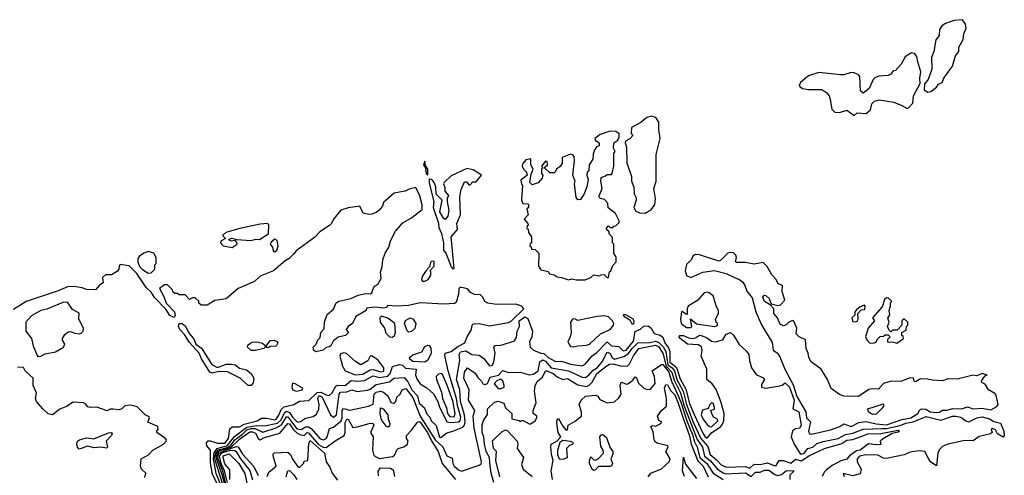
# Model space of a CAD drawing. Extents: x 2293830 to 2387798, y 66850 to 233222.
# Tile 191 of 192: x 2348951 to 2355646, y 230124 to 233222. Entities that reach past the tile are written whole.
import ezdxf

# ---------------------------------------------------------------- set-up
doc = ezdxf.new("R2010")
doc.units = 0

msp = doc.modelspace()

# ---------------------------------------------------------------- linework, layer by layer
at = {"layer": '0CON05XD'}
for points in [[(2355125, 232730), (2355145, 232733.3), (2355185, 232763.8), (2355197.5, 232782.5), (2355222.5, 232795), (2355233.8, 232825), (2355293.9, 232906.1), (2355313.2, 232976.8), (2355336.2, 233005), (2355336.7, 233035), (2355365, 233087.5), (2355371.1, 233125), (2355386.9, 233165), (2355381.4, 233191.4), (2355362, 233222), (2355305, 233215.8), (2355245, 233196), (2355220.5, 233179.5), (2355204.1, 233155.9), (2355203.8, 233115), (2355180, 233085), (2355166, 233005), (2355151.2, 232965), (2355153.3, 232885), (2355128.8, 232815), (2355102.5, 232785), (2355100, 232745), (2355125, 232730)], [(2354625, 232570), (2354645, 232587.5), (2354707, 232583), (2354735, 232610), (2354745, 232650), (2354763, 232667), (2354793.9, 232676.1), (2354895, 232661.2), (2354949.5, 232639.5), (2354985, 232617.5), (2354995, 232623.3), (2355023.3, 232655), (2355027.5, 232705), (2355073, 232787), (2355071.2, 232825), (2355078.3, 232868.3), (2355056.7, 232935), (2355051.7, 232971.7), (2355035, 232992.5), (2355015, 232997.5), (2354970.7, 232969.3), (2354945, 232920), (2354905, 232877.5), (2354890, 232875), (2354875, 232852.5), (2354856.4, 232843.6), (2354791.7, 232838.3), (2354765, 232827.5), (2354753.8, 232816.2), (2354726.4, 232753.6), (2354685, 232722.5), (2354668.3, 232738.3), (2354662.5, 232835), (2354655, 232847.5), (2354625, 232860), (2354605, 232863.3), (2354555, 232846.7), (2354535, 232846.7), (2354385, 232862), (2354315, 232839.2), (2354260, 232795), (2354250, 232775), (2354255, 232767.5), (2354274.2, 232754.2), (2354313.6, 232746.4), (2354405, 232746.2), (2354438.8, 232725), (2354454, 232705), (2354461.2, 232678.8), (2354474.1, 232614.1), (2354493.9, 232593.9), (2354525, 232591.2), (2354575, 232606.2), (2354625, 232570)], [(2353203, 231907), (2353215, 231912.5), (2353245, 231930), (2353268.8, 231965), (2353273.3, 232005), (2353263.6, 232073.6), (2353278.8, 232125), (2353278.8, 232305), (2353306.7, 232415), (2353296.7, 232475), (2353296.2, 232526.2), (2353276.1, 232556.1), (2353245, 232566.2), (2353215, 232556), (2353175, 232523.8), (2353110.7, 232489.3), (2353108.3, 232448.3), (2353120, 232435), (2353099.3, 232410.7), (2353070, 232395), (2353067.5, 232385), (2353077.5, 232355), (2353078.3, 232248.3), (2353110, 232155), (2353111.2, 232125), (2353127, 232083), (2353128.3, 232038.3), (2353141.7, 232011.7), (2353142.5, 231995), (2353127.5, 231945), (2353140.7, 231920.7), (2353165, 231907.5), (2353203, 231907)], [(2352735, 231452.5), (2352795, 231453.8), (2352835, 231470), (2352855, 231486.7), (2352895, 231480), (2352903, 231487), (2352925, 231490), (2352945, 231470), (2352955, 231470), (2352961.7, 231508.3), (2352970, 231515), (2352985, 231550), (2353007.5, 231575), (2353007, 231607), (2352990, 231635), (2352990, 231695), (2352982.5, 231705), (2352981.7, 231741.7), (2352960, 231765), (2352958.3, 231778.3), (2352940, 231795), (2352940, 231805), (2352955, 231820), (2352965, 231810), (2352985, 231810), (2352991.7, 231818.3), (2353005, 231820), (2353027, 231843), (2353027.5, 231855), (2353003, 231903), (2352951.7, 231941.7), (2352950, 231975), (2352928.3, 231998.3), (2352900, 232005), (2352890, 232015), (2352890, 232025), (2352912.5, 232075), (2352902.5, 232125), (2352905, 232150), (2352935, 232160), (2352945, 232170), (2352975, 232170), (2352980, 232175), (2352990, 232225), (2352990, 232315), (2353000, 232325), (2352988.3, 232348.3), (2352990, 232385), (2353017, 232403), (2353027.5, 232425), (2353027.5, 232445), (2353005, 232462.5), (2352965, 232463.3), (2352898.3, 232441.7), (2352862.5, 232415), (2352865, 232400), (2352890, 232385), (2352890, 232365), (2352873.6, 232356.4), (2352861.7, 232338.3), (2352850.7, 232309.3), (2352847, 232273), (2352822.5, 232235), (2352820, 232195), (2352810, 232185), (2352807.5, 232165), (2352816.7, 232135), (2352806.7, 232085), (2352787, 232033), (2352765, 232000), (2352745, 231997.5), (2352733.6, 232013.6), (2352723.3, 232105), (2352727.5, 232125), (2352711.2, 232165), (2352722.5, 232265), (2352721.7, 232291.7), (2352713, 232303), (2352695, 232307.5), (2352640, 232285), (2352640, 232245), (2352626.4, 232223.6), (2352600, 232205), (2352595, 232190), (2352585, 232180), (2352555, 232180), (2352521.7, 232211.7), (2352521.7, 232218.3), (2352540, 232235), (2352538.3, 232258.3), (2352525, 232260), (2352500, 232225), (2352510, 232215), (2352500, 232205), (2352500, 232175), (2352507.5, 232165), (2352502.5, 232145), (2352477, 232113), (2352435, 232100), (2352420, 232115), (2352428.3, 232171.7), (2352442.5, 232205), (2352427.5, 232235), (2352427.5, 232275), (2352391.7, 232268.3), (2352372.5, 232245), (2352367.5, 232225), (2352377.5, 232205), (2352397.5, 232185), (2352402.5, 232165), (2352358.3, 232131.7), (2352363, 232103), (2352370, 232095), (2352363, 231997), (2352371.7, 231971.7), (2352405, 231970), (2352410, 231965), (2352410, 231945), (2352400, 231935), (2352407.5, 231895), (2352380, 231865), (2352407, 231837), (2352410, 231825), (2352401.7, 231818.3), (2352400, 231805), (2352408.3, 231798.3), (2352410, 231775), (2352430, 231745), (2352430, 231705), (2352421.7, 231698.3), (2352420, 231685), (2352428.3, 231678.3), (2352431.7, 231661.7), (2352455, 231660), (2352480, 231635), (2352477.5, 231545), (2352495, 231520), (2352545, 231510), (2352553, 231493), (2352585, 231487.5), (2352605, 231473.3), (2352635, 231470), (2352683.6, 231453.6), (2352705, 231460), (2352735, 231452.5)], [(2351725, 232167.5), (2351725.7, 232205), (2351710.7, 232230.7), (2351705, 232260), (2351697.5, 232235), (2351710, 232215), (2351713.8, 232175), (2351725, 232167.5)], [(2351895, 231527.5), (2351905, 231530), (2351883.8, 231745), (2351928.8, 231795), (2351923.6, 231836.4), (2351948, 231895), (2351943.8, 232015), (2351953.6, 232066.4), (2351975, 232120), (2351988.3, 232118.3), (2352005, 232100), (2352015, 232100), (2352031.7, 232118.3), (2352055, 232120), (2352090, 232165), (2352035, 232200), (2351990.7, 232209.3), (2351885, 232161.2), (2351837.5, 232115), (2351832.5, 232105), (2351841.7, 232081.7), (2351842.5, 232055), (2351866.2, 232026.2), (2351857.5, 232005), (2351857.5, 231985), (2351868.8, 231925), (2351862.5, 231885), (2351845, 231863.3), (2351831.7, 231871.7), (2351807.5, 231915), (2351822.5, 231995), (2351782.5, 232035), (2351780, 232085), (2351770, 232115), (2351755, 232133.3), (2351735, 232140), (2351735, 232110), (2351765.8, 231985), (2351763.3, 231945), (2351799.1, 231839.1), (2351800.3, 231809.7), (2351819.2, 231769.2), (2351832.8, 231705), (2351831.5, 231655), (2351849.6, 231629.6), (2351885, 231541.2), (2351895, 231527.5)], [(2350305, 230043.1), (2350262.3, 230132.3), (2350247.8, 230207.8), (2350249.2, 230295), (2350224.1, 230324.1), (2350221.6, 230345), (2350232.3, 230357.7), (2350245, 230359.2), (2350295, 230341.4), (2350345, 230343), (2350370.7, 230375), (2350379.7, 230440.3), (2350395, 230454.2), (2350445, 230452.6), (2350477.5, 230472.5), (2350565, 230494.4), (2350595, 230511.4), (2350631.5, 230511.5), (2350685, 230500.4), (2350695, 230505.4), (2350712.7, 230532.7), (2350729.8, 230570.2), (2350750.1, 230589.9), (2350815, 230604.4), (2350853, 230627), (2350917.6, 230632.4), (2350974, 230686), (2350998.7, 230688.7), (2351035, 230670), (2351055, 230667.5), (2351075, 230685.5), (2351100.2, 230729.8), (2351115, 230737.8), (2351165, 230733.7), (2351205, 230767.9), (2351245, 230764.1), (2351295, 230768.5), (2351355, 230801.1), (2351395, 230787.9), (2351455, 230798.5), (2351469.3, 230815), (2351485, 230864), (2351535, 230877.1), (2351552.8, 230872.8), (2351575, 230852.9), (2351646.2, 230846.2), (2351641.4, 230805), (2351652.9, 230775), (2351675, 230745.8), (2351718.7, 230718.7), (2351765, 230678), (2351795, 230625.6), (2351802.9, 230595), (2351855, 230488.1), (2351881.9, 230481.9), (2351935, 230488.4), (2351945.7, 230495), (2351950.4, 230519.6), (2351928, 230598), (2351921.6, 230645), (2351864.5, 230835), (2351841.7, 230938.3), (2351845, 230953.8), (2351885, 230965.5), (2351930.5, 230999.5), (2351977.5, 231025), (2351992.5, 231065), (2352023.3, 231115), (2352027.5, 231145), (2352036.4, 231153.6), (2352075.7, 231155.7), (2352145, 231140), (2352275, 231163.1), (2352295, 231175.2), (2352378.1, 231255), (2352365.8, 231275), (2352325, 231288.5), (2352195.5, 231285.5), (2352133.3, 231293.3), (2352113.6, 231305), (2352101.1, 231335), (2352085, 231351.5), (2352042.9, 231352.9), (2352016.1, 231366.1), (2351995, 231392.5), (2351945, 231403.3), (2351936.2, 231393.8), (2351934.5, 231355), (2351918.3, 231298.3), (2351907.7, 231292.3), (2351835, 231287.1), (2351675, 231297.2), (2351595, 231278), (2351515, 231273.3), (2351455, 231277.5), (2351442.5, 231265), (2351425, 231260.8), (2351365, 231267.5), (2351310, 231260), (2351306.2, 231245), (2351236.4, 231203.6), (2351213.3, 231155), (2351183.6, 231136.4), (2351170, 231115), (2351186.7, 231095), (2351166.7, 231075), (2351116.4, 231063.6), (2351082.5, 231035), (2351066.2, 231005), (2351055, 230996.7), (2351035, 230993.3), (2351015, 230974), (2350965, 230962.5), (2350951.7, 230971.7), (2350947.5, 230995), (2350967.5, 231015), (2350977.5, 231045), (2350995, 231060), (2350998.8, 231095), (2351020.3, 231119.7), (2351023.8, 231165), (2351041.9, 231218.1), (2351085, 231253.3), (2351103, 231297), (2351121.5, 231308.5), (2351202.5, 231325), (2351252, 231348), (2351305, 231360), (2351335, 231358), (2351345.5, 231364.5), (2351351.1, 231385), (2351361.9, 231408.1), (2351387.5, 231425), (2351407.7, 231462.3), (2351403.3, 231505), (2351416.4, 231543.6), (2351420.7, 231589.3), (2351436.7, 231635), (2351461.2, 231675), (2351472, 231718), (2351506.2, 231785), (2351555, 231841.2), (2351615, 231873.8), (2351688.6, 231931.4), (2351688.1, 231961.9), (2351671.4, 232025), (2351645, 232080), (2351605, 232071.2), (2351570, 232055), (2351497.3, 232042.7), (2351425, 231980), (2351416.7, 231955), (2351392.5, 231925), (2351375, 231911.2), (2351345, 231900), (2351325, 231898), (2351286.4, 231906.4), (2351263, 231953), (2351185, 231942), (2351135, 231927.5), (2351084.2, 231865.8), (2351070, 231835), (2351057.5, 231822.5), (2350991.7, 231778.3), (2350955, 231740), (2350830.7, 231649.3), (2350810, 231625), (2350783, 231597), (2350755, 231583.3), (2350676.1, 231513.9), (2350585, 231477.5), (2350548.3, 231441.7), (2350436.4, 231393.6), (2350355, 231323.3), (2350278.3, 231311.7), (2350225, 231280), (2350185, 231280), (2350170, 231295), (2350168.3, 231308.3), (2350145, 231330), (2350125, 231330), (2350105, 231320), (2350075, 231350), (2350035, 231350), (2350025, 231360), (2350005, 231360), (2349991.7, 231371.7), (2349990, 231385), (2349955, 231420), (2349935, 231420), (2349902.5, 231395), (2349930.8, 231340.8), (2349946.2, 231295), (2350002.5, 231235), (2350008.5, 231211.5), (2350002, 231198), (2349971, 231211), (2349945, 231254.3), (2349869.5, 231329.5), (2349845, 231368.6), (2349811.5, 231401.5), (2349748.6, 231495), (2349695, 231547.3), (2349635, 231556.7), (2349626.7, 231545), (2349626, 231525), (2349615, 231511.2), (2349575, 231486.7), (2349535, 231486.2), (2349515, 231470), (2349518.3, 231431.7), (2349493.6, 231416.4), (2349465.8, 231384.2), (2349405, 231386.2), (2349375, 231398.8), (2349317.7, 231407.7), (2349275, 231405.8), (2349212.1, 231377.9), (2348995, 231306.5), (2348909.1, 231250.9)], [(2350395, 231673.3), (2350430, 231695), (2350427, 231707), (2350415, 231720), (2350390, 231715), (2350375, 231722.5), (2350375, 231730), (2350395, 231736.2), (2350425, 231727.5), (2350525, 231720.8), (2350555, 231730), (2350581.7, 231728.3), (2350643.6, 231766.4), (2350646.1, 231826.1), (2350635, 231836.7), (2350585, 231832.5), (2350447, 231803), (2350352.5, 231775), (2350330, 231755), (2350350, 231735), (2350320.7, 231719.3), (2350316.7, 231705), (2350335, 231683.3), (2350395, 231673.3)], [(2350685, 231643.8), (2350700, 231655), (2350708.8, 231681.2), (2350701.4, 231721.4), (2350685, 231730), (2350660.3, 231709.7), (2350653.3, 231695), (2350670, 231675), (2350675, 231650), (2350685, 231643.8)], [(2349825, 231497.5), (2349845, 231500), (2349870, 231525), (2349870, 231555), (2349880, 231565), (2349880, 231605), (2349864, 231634), (2349825, 231644.6), (2349795, 231634.5), (2349765.7, 231615), (2349754.6, 231595.4), (2349753.4, 231575), (2349765, 231544.4), (2349785, 231522.2), (2349825, 231497.5)], [(2354335, 230402.9), (2354465, 230432.5), (2354528, 230455), (2354555, 230474), (2354605, 230456.7), (2354656.5, 230483.5), (2354705, 230489.7), (2354775, 230473.8), (2354845, 230467.2), (2354947.8, 230502.2), (2355010, 230515), (2355057.5, 230545), (2355070.8, 230569.2), (2355084, 230576), (2355112.5, 230572.5), (2355141.2, 230555), (2355185, 230550), (2355205, 230553.8), (2355225, 230567.5), (2355255, 230567.2), (2355295, 230579), (2355355, 230575.3), (2355395, 230590.4), (2355435, 230576.2), (2355495, 230579.5), (2355555, 230569.2), (2355595, 230591.2), (2355604, 230605), (2355589.2, 230669.2), (2355580.7, 230680.7), (2355537.5, 230705), (2355515, 230742.5), (2355492.5, 230755), (2355490, 230765), (2355503.6, 230786.4), (2355515, 230800), (2355530, 230805), (2355495, 230816.2), (2355470, 230805), (2355455, 230800), (2355435, 230803.8), (2355325, 230778.6), (2355265, 230780), (2355225, 230765.6), (2355155, 230770.6), (2355125, 230778.6), (2355075, 230778.8), (2355045, 230760), (2355032.5, 230765), (2355027.5, 230785), (2355005, 230787.5), (2354946.8, 230763.2), (2354868.8, 230761.2), (2354825, 230747.5), (2354790.3, 230709.7), (2354745, 230712.5), (2354725, 230707.1), (2354655, 230660.4), (2354555, 230662), (2354525, 230674.2), (2354468.2, 230715), (2354442.7, 230775), (2354401.5, 230845), (2354332.3, 230895), (2354315.6, 230925), (2354312.2, 230955), (2354298.5, 230985), (2354293.8, 231045), (2354250, 231065), (2354230, 231085), (2354234, 231125), (2354215, 231172.5), (2354205, 231176.2), (2354180, 231165), (2354163, 231147), (2354145, 231140), (2354125, 231150), (2354114.2, 231164.2), (2354103.3, 231195), (2354077.5, 231225), (2354077.5, 231255), (2354053, 231283), (2354015, 231306.7), (2354003.3, 231335), (2354012.1, 231347.9), (2354025, 231347.5), (2354046.9, 231325), (2354060, 231290), (2354105, 231277.5), (2354125, 231282.5), (2354152.5, 231315), (2354136.4, 231373.6), (2354136.7, 231415), (2354109.2, 231425), (2354095.6, 231455.6), (2354065, 231487.1), (2354034.1, 231544.1), (2354005, 231570), (2353945, 231560.5), (2353885, 231570.6), (2353825, 231570), (2353817.5, 231575), (2353824.2, 231605), (2353820.6, 231620.6), (2353805.5, 231635.5), (2353785, 231639.5), (2353765, 231634.4), (2353715.8, 231584.2), (2353705, 231580.5), (2353574, 231624), (2353545, 231625.3), (2353528.9, 231615), (2353518.3, 231591.7), (2353485, 231558), (2353475.5, 231515), (2353485, 231482), (2353515, 231470), (2353595, 231505.8), (2353675, 231516.2), (2353755, 231496.7), (2353815, 231466.7), (2353845, 231456.2), (2353867.9, 231437.9), (2353882.2, 231415), (2353894.5, 231375), (2353931.7, 231331.7), (2353955.4, 231235.4), (2353995, 231146.7), (2354066.8, 231026.8), (2354074.3, 230975), (2354104.2, 230954.2), (2354119.5, 230929.5), (2354152.8, 230845), (2354210.1, 230740.1), (2354235, 230659.1), (2354295.9, 230555), (2354301.4, 230515), (2354327.5, 230487.5), (2354313.9, 230423.9), (2354320.8, 230405), (2354335, 230402.9)], [(2351705, 231444.2), (2351727.5, 231455), (2351747.5, 231485), (2351747.5, 231507.5), (2351740, 231515), (2351770, 231545), (2351770, 231575), (2351765, 231580), (2351751.7, 231578.3), (2351745, 231570), (2351738.3, 231541.7), (2351713.6, 231516.4), (2351687.5, 231475), (2351683, 231453), (2351690, 231445), (2351705, 231444.2)], [(2353485, 231129.4), (2353515, 231130), (2353520, 231135), (2353511.7, 231188.3), (2353553, 231153), (2353675, 231136.7), (2353695, 231142.5), (2353696.2, 231155), (2353686.1, 231166.1), (2353682, 231185), (2353702, 231225), (2353702.5, 231245), (2353688.8, 231268.8), (2353665, 231343.3), (2353640, 231365), (2353625, 231369.4), (2353605, 231364.2), (2353562.5, 231315), (2353497, 231273), (2353490, 231255), (2353490, 231220), (2353485, 231217.5), (2353455, 231237.5), (2353450, 231235), (2353444, 231185), (2353449.2, 231155), (2353485, 231129.4)], [(2349075, 230932), (2349095, 230933.3), (2349125, 230950.8), (2349195, 230963.9), (2349248.5, 230995), (2349257.9, 231015), (2349242.4, 231042.4), (2349242.5, 231055), (2349259, 231081), (2349281.2, 231098.8), (2349295, 231101.6), (2349325, 231089.5), (2349355, 231086.1), (2349370, 231090), (2349383.5, 231105), (2349385.3, 231125), (2349352.1, 231185), (2349355.6, 231225.6), (2349310.7, 231250.7), (2349275, 231302), (2349245, 231299.2), (2349135, 231254), (2349095, 231243.8), (2349031.2, 231208.8), (2348993.3, 231165), (2348993.8, 231105), (2349031.9, 231055), (2349043.5, 231005), (2349068.8, 230938.8), (2349075, 230932)], [(2354915, 231022.5), (2354960, 231055), (2354958.3, 231068.3), (2354950, 231075), (2354950, 231095), (2354978.3, 231111.7), (2354980, 231135), (2354990, 231145), (2354990, 231165), (2354965, 231187.5), (2354950, 231175), (2354950, 231145), (2354918.3, 231111.7), (2354885, 231110), (2354875, 231100), (2354861.7, 231111.7), (2354852.5, 231135), (2354862.5, 231165), (2354853, 231193), (2354866.7, 231215), (2354862.5, 231245), (2354872.5, 231275), (2354872.5, 231297.5), (2354880, 231305), (2354858.3, 231328.3), (2354845, 231330), (2354831.7, 231318.3), (2354815, 231270), (2354750, 231195), (2354762.5, 231175), (2354720, 231125), (2354702.5, 231065), (2354710, 231045), (2354730, 231025), (2354755, 231022.5), (2354775, 231030), (2354781.7, 231048.3), (2354801.7, 231068.3), (2354825, 231070), (2354835, 231080), (2354855, 231080), (2354870, 231065), (2354851.7, 231048.3), (2354851.7, 231031.7), (2354895, 231030), (2354915, 231022.5)], [(2354635, 231167.5), (2354645, 231172.5), (2354652.5, 231185), (2354650, 231225), (2354671.7, 231248.3), (2354698.3, 231251.7), (2354700, 231275), (2354695, 231280), (2354665, 231270), (2354641.7, 231248.3), (2354630, 231235), (2354628.3, 231211.7), (2354610, 231195), (2354615, 231170), (2354635, 231167.5)], [(2350326.7, 230035), (2350286.6, 230135), (2350267.9, 230235), (2350273.1, 230276.9), (2350294, 230306), (2350365, 230326.1), (2350412.2, 230387.8), (2350495, 230451.9), (2350562.9, 230462.9), (2350615, 230459.4), (2350705, 230477.4), (2350729.3, 230500.7), (2350751.5, 230548.5), (2350765, 230560), (2350785, 230550.9), (2350805, 230519.5), (2350835, 230489.6), (2350845, 230485.5), (2350860.3, 230489.7), (2350895, 230512.1), (2350946.7, 230523.3), (2350970.1, 230539.9), (2350985.9, 230574.1), (2350987.1, 230605), (2350977.4, 230645), (2350985, 230663.1), (2350995, 230665.1), (2351008, 230655), (2351065, 230535.6), (2351085, 230518.1), (2351105.9, 230534.1), (2351123.4, 230676.6), (2351131.9, 230688.1), (2351175, 230690.9), (2351210, 230705), (2351245, 230694.6), (2351315, 230702.7), (2351335, 230710.5), (2351375, 230741.4), (2351465, 230759.5), (2351495, 230784.7), (2351565, 230788.1), (2351589.3, 230759.3), (2351617.3, 230705), (2351654.8, 230664.8), (2351666.1, 230615), (2351703.1, 230583.1), (2351717.8, 230545), (2351739.9, 230519.9), (2351751.5, 230491.5), (2351783.1, 230463.1), (2351805, 230383.3), (2351815, 230380), (2351855, 230413.6), (2351895, 230424.5), (2351965, 230451.5), (2351975.7, 230464.3), (2351980.5, 230485), (2351975.5, 230535), (2351947.1, 230625), (2351942.7, 230705), (2351920.8, 230775), (2351943.2, 230905), (2351939.5, 230945), (2351947.7, 230962.3), (2351985, 230970.9), (2352025, 230944.8), (2352075, 230940.2), (2352107.2, 230917.2), (2352145, 230869), (2352165, 230872), (2352175.7, 230894.3), (2352183.2, 230955), (2352174.8, 230995.2), (2352185, 231005.7), (2352225, 231008.1), (2352315, 231038.8), (2352328.6, 231061.4), (2352333.8, 231105), (2352348.6, 231135), (2352347.5, 231175), (2352385, 231201.1), (2352405, 231191.2), (2352437.3, 231105), (2352433.1, 231065), (2352418, 231032), (2352421.8, 230995), (2352445.5, 230975), (2352493.9, 230953.9), (2352515, 230951.2), (2352545, 230925.9), (2352595, 230898.5), (2352635, 230900.6), (2352695, 230879.1), (2352775, 230867.1), (2352795, 230879.5), (2352844.2, 230935.8), (2352875, 230958.5), (2352945, 231032), (2352975, 231005.3), (2353025, 230999.6), (2353055, 230970.4), (2353075, 230975.2), (2353124.8, 231035), (2353135, 231100.9), (2353171.7, 231118.3), (2353195, 231137.1), (2353225, 231139.5), (2353244.7, 231125), (2353265, 231088.6), (2353305, 231076.8), (2353325, 231063.3), (2353338.1, 231025), (2353361.5, 230991.5), (2353371.6, 230965), (2353372.2, 230892.2), (2353411.3, 230861.3), (2353422.1, 230845), (2353440.2, 230785), (2353480.2, 230710.2), (2353505, 230612.5), (2353537.5, 230537.5), (2353595, 230409.6), (2353611.4, 230385), (2353625, 230377.3), (2353656.6, 230415), (2353715.8, 230454.2), (2353729.3, 230470.7), (2353739, 230495), (2353740.7, 230545), (2353718.4, 230625), (2353686.2, 230706.2), (2353660, 230745), (2353623.9, 230775), (2353623.5, 230845), (2353583.7, 230933.7), (2353590.8, 230975), (2353587.1, 230997.1), (2353565, 231010.8), (2353490.6, 231015), (2353441.1, 231055), (2353434.4, 231065), (2353436.7, 231075), (2353464.4, 231075.6), (2353498.3, 231058.3), (2353525, 231053.3), (2353545, 231057.5), (2353574.2, 231075.8), (2353585, 231074.6), (2353620.9, 231060.9), (2353655, 231035.5), (2353678.6, 231031.4), (2353732.5, 231045), (2353755, 231082.5), (2353785, 231094), (2353805, 231076.7), (2353843, 231013), (2353890.2, 230970.2), (2353909.4, 230945), (2353912.1, 230905), (2353926.9, 230855), (2353959.2, 230809.2), (2354007, 230787), (2354015.9, 230775.9), (2353995, 230741.2), (2353995, 230723.1), (2354025, 230717.3), (2354118.9, 230731.1), (2354135, 230735.6), (2354155, 230752.2), (2354185, 230723.8), (2354216.2, 230635), (2354207.7, 230575), (2354248.3, 230555), (2354264.6, 230465.4), (2354255, 230444.2), (2354225, 230439.6), (2354205, 230426.2), (2354195.4, 230385), (2354216.8, 230335), (2354255, 230273.6), (2354265, 230268.5), (2354285, 230274.7), (2354310.9, 230305), (2354343.5, 230315), (2354371, 230339), (2354415, 230354.7), (2354515, 230373.3), (2354565, 230401.1), (2354615, 230410.2), (2354685, 230438), (2354812.2, 230442.2), (2354845, 230441.3), (2354937.4, 230462.6), (2354975, 230477.5), (2355025, 230487), (2355115, 230522.8), (2355215, 230499.6), (2355293.8, 230525), (2355315, 230525.9), (2355349.2, 230519.2), (2355385, 230493.5), (2355405, 230488.2), (2355458.6, 230515), (2355495, 230520.7), (2355545, 230508.6), (2355575, 230490), (2355618.9, 230478.9), (2355643.3, 230425), (2355645.7, 230394.3), (2355637.7, 230382.3), (2355598.6, 230405), (2355585, 230433.3), (2355565, 230441.2), (2355556.7, 230435), (2355564, 230415), (2355552, 230405), (2355475, 230388), (2355435, 230357.1), (2355375, 230359.4), (2355263.5, 230336.5), (2355228, 230322), (2355207.7, 230302.3), (2355193.9, 230276.1), (2355185, 230187.5), (2355145, 230214.2), (2355133.4, 230233.4), (2355105, 230284.6), (2355065, 230290.9), (2355005, 230282), (2354965, 230263.8), (2354845, 230238.4), (2354825, 230239.6), (2354785, 230260), (2354703.4, 230263.4), (2354661.5, 230255), (2354646.1, 230235), (2354646.1, 230215), (2354672.6, 230165), (2354665, 230133.1), (2354615, 230120), (2354550, 230135), (2354557.5, 230115)], [(2351485, 231062.9), (2351500, 231075), (2351505.6, 231095), (2351501.5, 231155), (2351455, 231192.5), (2351410, 231205), (2351400, 231195), (2351401.2, 231165), (2351432.3, 231125), (2351440.5, 231090.5), (2351465, 231064.4), (2351485, 231062.9)], [(2351595, 231098), (2351586.3, 231106.3), (2351568, 231155), (2351573.5, 231176.5), (2351605, 231194.4), (2351626.5, 231186.5), (2351643.8, 231155), (2351638.7, 231121.3), (2351615, 231101.6), (2351595, 231098)], [(2352715, 230997.5), (2352745, 231004), (2352805, 231007.8), (2352825, 231014.5), (2352900.4, 231085), (2352965.1, 231114.9), (2352989.1, 231145), (2352990.9, 231155), (2352981.2, 231175), (2352955, 231201.1), (2352927.3, 231207.3), (2352876.5, 231203.5), (2352746.7, 231176.7), (2352725, 231186.7), (2352710, 231185), (2352696, 231165), (2352700, 231095), (2352694, 231065), (2352678, 231032), (2352695, 231000), (2352715, 230997.5)], [(2353113, 231153), (2353125, 231154.5), (2353130, 231165), (2353125, 231185.7), (2353073.3, 231215), (2353054.3, 231215), (2353058.8, 231205), (2353100.5, 231180.5), (2353113, 231153)], [(2350525, 230734.2), (2350505, 230735.5), (2350450, 230785), (2350365, 230828.4), (2350305, 230830.4), (2350258.8, 230818.8), (2350244.1, 230824.1), (2350186.1, 230915), (2350171.2, 230955), (2350105, 231026.2), (2350072.1, 231082.1), (2350039.4, 231115), (2350031.6, 231135), (2350035, 231156.7), (2350055, 231155.6), (2350077.8, 231137.8), (2350098.8, 231095), (2350137, 231047), (2350148.5, 231015), (2350187.9, 230987.9), (2350257.1, 230877.1), (2350295, 230857.5), (2350355, 230879.8), (2350390.4, 230880.4), (2350415, 230874.1), (2350445, 230852.5), (2350492, 230842), (2350523.8, 230815), (2350542.5, 230785), (2350538.5, 230751.5), (2350525, 230734.2)], [(2350341.5, 230031.5), (2350283.5, 230213.5), (2350278.5, 230245), (2350283.8, 230275), (2350302.4, 230297.6), (2350355, 230310.6), (2350384.1, 230325), (2350414, 230366), (2350466, 230404), (2350495, 230433.7), (2350525, 230442.2), (2350551.5, 230441.5), (2350605, 230417.9), (2350695, 230445.5), (2350732.2, 230467.8), (2350765, 230522.5), (2350775, 230521.4), (2350835, 230438.8), (2350865, 230434.5), (2350895, 230452.9), (2350915, 230452.8), (2350931.9, 230441.9), (2350995, 230372.5), (2351015.6, 230364.4), (2351035, 230374), (2351041.4, 230385), (2351058.6, 230441.4), (2351085, 230451.8), (2351137.5, 230495), (2351144.6, 230515), (2351143, 230565), (2351152.2, 230577.8), (2351195.7, 230565.7), (2351322, 230595), (2351355, 230608.5), (2351360.8, 230675), (2351375, 230689), (2351405, 230695.3), (2351425, 230689.4), (2351454.3, 230665), (2351475, 230620.8), (2351495, 230611.9), (2351507.8, 230625), (2351515.7, 230654.3), (2351538.8, 230675), (2351550.8, 230705), (2351575.5, 230715), (2351625, 230652.9), (2351675, 230526.4), (2351775, 230365.7), (2351828.2, 230318.2), (2351855, 230256), (2351890.5, 230240.5), (2351895.4, 230205), (2351905, 230185.5), (2351935, 230160), (2351955, 230151.9), (2352075, 230192.9), (2352087.6, 230202.4), (2352091.9, 230215), (2352041.6, 230445), (2352034.7, 230525), (2352045.3, 230565), (2352003.2, 230635), (2352007.9, 230705), (2351971, 230785), (2351975, 230824.4), (2351995, 230854.5), (2352048.7, 230818.7), (2352065, 230788), (2352092, 230765), (2352100, 230745), (2352115, 230740.8), (2352131.4, 230748.6), (2352148.8, 230791.2), (2352206.1, 230803.9), (2352235, 230837.5), (2352275, 230823.8), (2352355, 230824), (2352415, 230807.4), (2352445, 230812.1), (2352476.5, 230835), (2352487.5, 230895), (2352505, 230909.6), (2352525, 230900.2), (2352565.6, 230855.6), (2352682.9, 230835), (2352775, 230791.1), (2352795, 230789.1), (2352820.4, 230805), (2352850.2, 230839.8), (2352878, 230855), (2352910.3, 230895), (2352945, 230961.8), (2352964.6, 230955), (2352978.7, 230925), (2352995, 230913.5), (2353058.3, 230931.7), (2353089.1, 230950.9), (2353114.4, 230985.6), (2353155, 231023.5), (2353235.8, 231025.8), (2353275, 231035.5), (2353295, 231028.5), (2353326.3, 230996.3), (2353343.6, 230965), (2353357.9, 230875), (2353388.2, 230855), (2353403.2, 230835), (2353419.2, 230775), (2353461.3, 230695), (2353483.8, 230605), (2353531.2, 230485), (2353582.1, 230375), (2353630, 230320), (2353645, 230264.7), (2353689.4, 230229.4), (2353720.9, 230195), (2353755, 230178), (2353885, 230182.7), (2353915, 230172.9), (2353945, 230200.3), (2353985, 230196.3), (2354035, 230208.8), (2354085, 230187.7), (2354095, 230189.4), (2354115.4, 230224.6), (2354145, 230224), (2354193.1, 230206.9), (2354225, 230234), (2354265, 230223.1), (2354321.6, 230258.4), (2354423.6, 230306.4), (2354541, 230339), (2354575, 230362.7), (2354615, 230367.8), (2354720, 230405), (2354805, 230409.1), (2354925, 230430.8), (2354933.8, 230425), (2354925, 230418), (2354882.9, 230407.1), (2354810, 230365), (2354802.5, 230355), (2354806.1, 230333.9), (2354775, 230330.6), (2354723.3, 230336.7), (2354666, 230295), (2354639.7, 230290.3), (2354593.9, 230256.1), (2354575, 230233.1), (2354535, 230222.5), (2354475, 230189.5), (2354435, 230159.5), (2354420.9, 230145), (2354407.3, 230115)], [(2350631.7, 230991.7), (2350630, 231005), (2350655, 231040), (2350681.7, 231041.7), (2350708.3, 231028.3), (2350695, 231002.5), (2350655, 231000), (2350645, 230992.5), (2350631.7, 230991.7)], [(2350525, 230972.5), (2350500, 230995), (2350501.7, 231008.3), (2350515, 231020), (2350535, 231030), (2350565, 231032.5), (2350601.7, 231021.7), (2350618.3, 231008.3), (2350620, 230995), (2350610, 230985), (2350555, 230973.3), (2350525, 230972.5)], [(2351705, 230893.3), (2351625, 230898.6), (2351603.2, 230913.2), (2351602, 230925), (2351625, 230942.2), (2351685, 230963.8), (2351705, 231000.5), (2351725, 231009.6), (2351735.5, 231005.5), (2351747.4, 230987.4), (2351749.7, 230955), (2351725, 230906.2), (2351705, 230893.3)], [(2352175.3, 230075), (2352157.7, 230137.7), (2352147.9, 230207.9), (2352144.7, 230245), (2352123.3, 230285), (2352110.4, 230335), (2352106.7, 230385), (2352096.6, 230415), (2352095.8, 230465), (2352105, 230497.5), (2352132.3, 230537.7), (2352132.5, 230575), (2352178.8, 230621.2), (2352205, 230628.7), (2352243.5, 230615), (2352255, 230583.1), (2352298, 230545), (2352298.3, 230508.3), (2352347, 230497), (2352355, 230490), (2352363, 230497), (2352375, 230496.7), (2352415, 230473.8), (2352426.4, 230473.6), (2352456.4, 230493.6), (2352467.5, 230515), (2352466.7, 230526.7), (2352442.5, 230545), (2352443.3, 230565), (2352463, 230617), (2352450.8, 230695), (2352455.5, 230735), (2352471.8, 230765), (2352505, 230790), (2352525, 230833.7), (2352535, 230834.8), (2352577.9, 230815), (2352605, 230793.3), (2352644, 230775), (2352675, 230781.9), (2352745, 230739.2), (2352805, 230727.6), (2352823.8, 230736.2), (2352842.6, 230757.4), (2352874.3, 230815), (2352936.6, 230863.4), (2352961.6, 230878.4), (2352985, 230881.7), (2353045, 230865.8), (2353082.9, 230867.1), (2353098.2, 230881.8), (2353125, 230936.4), (2353159.6, 230985), (2353275, 231008), (2353295, 230999.7), (2353323.1, 230955), (2353346.9, 230866.9), (2353386.1, 230826.1), (2353400.4, 230770.4), (2353444.3, 230685), (2353469.9, 230595), (2353557.6, 230367.6), (2353593.3, 230315), (2353606.5, 230255), (2353645.7, 230225), (2353694.7, 230165), (2353735, 230140), (2353755, 230133.5), (2353885, 230140.6), (2353925.6, 230115.6), (2353955, 230144.7), (2353985, 230144.2), (2354015, 230158.4), (2354045, 230158.6), (2354085, 230129.5), (2354105, 230122.6), (2354130.3, 230129.7), (2354164.1, 230155.9), (2354216.7, 230155), (2354187.5, 230125), (2354187.5, 230095)], [(2351235, 230806.7), (2351285, 230811.8), (2351335, 230841.2), (2351355, 230842.3), (2351405, 230827.5), (2351427.1, 230832.9), (2351426.5, 230855), (2351385, 230910), (2351343.2, 230936.8), (2351335, 230933.3), (2351318, 230902), (2351275, 230877.5), (2351265, 230877.5), (2351235, 230896.7), (2351172.9, 230952.9), (2351155, 230957.1), (2351131.2, 230948.8), (2351127.2, 230935), (2351146.7, 230865), (2351165, 230834), (2351235, 230806.7)], [(2349801.2, 230108.8), (2349808, 230138), (2349780, 230165), (2349773.3, 230185), (2349777.5, 230235), (2349827.3, 230262.7), (2349856.7, 230295), (2349928.8, 230335), (2349948, 230355), (2349948.8, 230365), (2349943.3, 230375), (2349883.3, 230415), (2349882.5, 230425), (2349893, 230437), (2349890, 230455), (2349822.5, 230485), (2349833.8, 230515), (2349830.5, 230520.5), (2349805, 230536), (2349749.7, 230589.7), (2349705, 230601.2), (2349665, 230596.2), (2349645, 230576.7), (2349625, 230568.8), (2349587, 230573), (2349567, 230573), (2349545, 230563.3), (2349475, 230587.5), (2349430, 230585), (2349415, 230590), (2349399.1, 230609.1), (2349385, 230615.8), (2349315, 230621.2), (2349268.8, 230591.2), (2349225, 230574), (2349175, 230535.8), (2349145, 230542.9), (2349107.5, 230575), (2349066, 230625), (2349058.8, 230645), (2349066, 230685), (2349043.3, 230735), (2349042.5, 230785), (2348987.5, 230835), (2348976.7, 230856.7), (2348935, 230860)], [(2352574, 230095), (2352565.5, 230155), (2352578.9, 230225), (2352566.1, 230265), (2352561.3, 230318.7), (2352564.5, 230335.5), (2352604.2, 230355.8), (2352631.2, 230385), (2352612.5, 230415), (2352602.5, 230477.5), (2352605, 230502.5), (2352615, 230510), (2352645, 230458.8), (2352665, 230433.3), (2352675, 230432.5), (2352681.2, 230465), (2352728.8, 230491.2), (2352771.2, 230525), (2352770.8, 230555), (2352755.8, 230605), (2352769.2, 230635), (2352798.7, 230661.3), (2352868.7, 230668.7), (2352881.8, 230661.8), (2352895, 230639.2), (2352945, 230616.7), (2352995, 230623.3), (2353025, 230651.2), (2353040, 230675), (2353034.5, 230735), (2353041.2, 230755), (2353045, 230758), (2353075, 230743.8), (2353085, 230746.2), (2353119.7, 230770.3), (2353135, 230793.3), (2353145, 230786.2), (2353159.4, 230749.4), (2353195, 230716.9), (2353217.9, 230707.9), (2353241.1, 230708.9), (2353271.8, 230748.2), (2353266.2, 230795), (2353251.3, 230835), (2353315, 230876.6), (2353325, 230876.2), (2353363.9, 230825), (2353382.8, 230762.8), (2353409.7, 230705), (2353445, 230627.1), (2353486.3, 230495), (2353526.8, 230395), (2353535.9, 230355), (2353557.7, 230315), (2353574.8, 230244.8), (2353622.3, 230205), (2353665, 230138.1), (2353735, 230095.2)], [(2351905, 230522), (2351912.8, 230545), (2351895, 230631.2), (2351855, 230741.2), (2351825, 230808.8), (2351815, 230816.2), (2351798.3, 230811.7), (2351783.6, 230796.4), (2351784, 230775), (2351818.9, 230688.9), (2351825, 230646.2), (2351852.5, 230582.5), (2351859.5, 230545), (2351875, 230523.7), (2351905, 230522)], [(2352203.9, 230713.9), (2352225, 230714), (2352245, 230723.8), (2352245.6, 230735), (2352235, 230766.7), (2352225, 230776.2), (2352215, 230776.2), (2352195, 230766.2), (2352176.7, 230745), (2352203.9, 230713.9)], [(2350833.1, 230696.9), (2350865, 230702), (2350872.5, 230705), (2350876.1, 230716.1), (2350825, 230746.9), (2350805, 230750), (2350800.7, 230725), (2350805, 230704.6), (2350833.1, 230696.9)], [(2353225, 230113.8), (2353241.2, 230138.8), (2353315, 230168.1), (2353367.1, 230215), (2353372.9, 230235), (2353344.2, 230285), (2353360.8, 230315), (2353358.8, 230325), (2353285, 230341.2), (2353275, 230350), (2353266, 230365), (2353258.6, 230418.6), (2353243.3, 230455), (2353255, 230462.5), (2353275, 230457.5), (2353310, 230475), (2353317.5, 230485), (2353297, 230497), (2353287.5, 230525), (2353314, 230565), (2353349.2, 230595), (2353347.8, 230645), (2353334.7, 230715.3), (2353345, 230741.2), (2353355, 230739.2), (2353378.7, 230698.7), (2353405, 230670), (2353429, 230615), (2353463.8, 230505), (2353505, 230391.8), (2353516.3, 230336.3), (2353562.1, 230222.1), (2353598, 230185), (2353633.2, 230113.2)], [(2351455, 230451.5), (2351445, 230455.7), (2351411.5, 230501.5), (2351401.1, 230541.1), (2351405, 230582), (2351422.2, 230575), (2351454.5, 230535), (2351455.7, 230505), (2351468.1, 230475), (2351465, 230458.8), (2351455, 230451.5)], [(2353655, 230454), (2353697.9, 230495), (2353695.5, 230505), (2353669.5, 230519.5), (2353656, 230545), (2353650, 230565), (2353675, 230573.8), (2353675.5, 230584.5), (2353665.8, 230615), (2353655, 230617.5), (2353643.3, 230605), (2353633, 230577), (2353594.3, 230565.7), (2353585.6, 230535), (2353595, 230507.8), (2353625, 230469.1), (2353640.6, 230455), (2353655, 230454)], [(2354755, 230537.8), (2354736.2, 230545), (2354722, 230555), (2354717.5, 230575), (2354825, 230610), (2354823.3, 230595), (2354810.8, 230575), (2354775, 230540.5), (2354755, 230537.8)], [(2350370.1, 229970.1), (2350327.1, 230127.1), (2350290.8, 230230.8), (2350288.5, 230255), (2350295, 230277.5), (2350309.5, 230290.5), (2350389.4, 230315), (2350445, 230370), (2350515, 230418.5), (2350535, 230419.8), (2350555, 230410.8), (2350575, 230372), (2350585, 230365.5), (2350615, 230381.9), (2350719.1, 230410.9), (2350775, 230475.7), (2350785, 230472.9), (2350812.1, 230432.1), (2350835, 230411.7), (2350855, 230400.7), (2350885, 230394.7), (2350905, 230414.7), (2350915, 230413.3), (2350983.7, 230333.7), (2351015, 230314.4), (2351035, 230312.2), (2351095, 230358.1), (2351157.5, 230395), (2351164.6, 230415), (2351165, 230482.9), (2351175, 230504.5), (2351185, 230505.9), (2351215, 230448.8), (2351247.6, 230452.4), (2351335, 230477.5), (2351352.5, 230475), (2351360, 230465), (2351336.7, 230415), (2351353.3, 230385), (2351348.8, 230295), (2351358.3, 230258.3), (2351395, 230238.9), (2351488, 230252), (2351499.1, 230260.9), (2351515, 230297.5), (2351524, 230305), (2351563.6, 230316.4), (2351585, 230332.5), (2351592.9, 230355), (2351581.4, 230375), (2351580, 230395), (2351618, 230432), (2351655, 230485.7), (2351665, 230490.4), (2351675, 230485.3), (2351723.9, 230415), (2351753, 230353), (2351796.4, 230286.4), (2351823.3, 230205), (2351915, 230095.8)], [(2352215, 230114.2), (2352189.4, 230225), (2352192.5, 230285), (2352172.2, 230305), (2352165, 230357.5), (2352230.2, 230419.8), (2352255, 230432.9), (2352265, 230428.6), (2352333.8, 230355), (2352337.6, 230337.6), (2352332.4, 230305), (2352375.6, 230245), (2352363.5, 230195), (2352375, 230165.5), (2352435, 230116)], [(2349355, 230302.5), (2349344.6, 230315), (2349340.5, 230335), (2349344.5, 230355), (2349356.7, 230365), (2349405, 230377.9), (2349455, 230371.9), (2349555, 230413.3), (2349575.5, 230415.5), (2349580.7, 230410.7), (2349575.5, 230395), (2349539.4, 230355), (2349546.9, 230315), (2349541.7, 230308.3), (2349505, 230315.6), (2349455, 230311.3), (2349415, 230320.8), (2349355, 230302.5)], [(2352855, 230156.2), (2352843.6, 230163.6), (2352826, 230205), (2352826, 230225), (2352835, 230250), (2352855, 230230), (2352865, 230227.5), (2352885, 230236.7), (2352920, 230275), (2352918.9, 230295), (2352902.1, 230322.1), (2352896, 230385), (2352905, 230400), (2352915, 230402), (2352940.2, 230380.2), (2352964.6, 230315), (2352983.8, 230285), (2352983.5, 230266.5), (2352971.4, 230235), (2352981.1, 230205), (2352975, 230189.2), (2352966.1, 230183.9), (2352886.2, 230183.8), (2352865, 230161.2), (2352855, 230156.2)], [(2350353.4, 230065), (2350334.3, 230145), (2350300.5, 230235), (2350298.3, 230255), (2350304.7, 230275.3), (2350352, 230295), (2350425, 230318.9), (2350436.4, 230316.4), (2350465, 230267.7), (2350544, 230184), (2350573, 230123)], [(2350634.5, 230115), (2350645.5, 230145), (2350694.2, 230185), (2350674.5, 230255.5), (2350675, 230266.7), (2350684.5, 230275.5), (2350775, 230281.9), (2350791.9, 230265), (2350805, 230234), (2350845, 230180), (2350855, 230180), (2350880, 230205), (2350885, 230220), (2350910, 230225), (2350916.6, 230343.4), (2350925, 230361.5), (2351024.3, 230275), (2351034, 230215), (2351058.8, 230178.8), (2351075, 230137.8), (2351111.2, 230091.2)], [(2352645, 230232.5), (2352675.8, 230244.2), (2352672.1, 230307.9), (2352691.3, 230328.7), (2352712.5, 230335), (2352717.5, 230345), (2352695, 230353.8), (2352645, 230360), (2352623.8, 230346.2), (2352607, 230293), (2352606.9, 230265), (2352620, 230235), (2352645, 230232.5)], [(2350363.4, 230075), (2350344.5, 230155), (2350320.3, 230205), (2350310, 230255), (2350325, 230276.4), (2350383.6, 230293.6), (2350412.6, 230292.6), (2350423.2, 230285), (2350452.9, 230235), (2350516.9, 230156.9), (2350534.1, 230094.1)], [(2350380, 230095), (2350380.6, 230160.6), (2350345, 230201.9), (2350334.3, 230245), (2350335, 230255.9), (2350375, 230270), (2350441.2, 230205), (2350482.2, 230135), (2350500.5, 230050.5)], [(2353472, 230115), (2353457.5, 230155), (2353463.9, 230246.1), (2353478.6, 230198.6), (2353552.7, 230102.7)], [(2351389.5, 230119.5), (2351387.4, 230152.6), (2351405, 230175.2), (2351472.3, 230172.3), (2351490.2, 230160.2), (2351500, 230115)], [(2350763.3, 230113.3), (2350774.7, 230155.3), (2350785, 230157.5), (2350815, 230127.3), (2350835, 230096.2)]]:
    msp.add_lwpolyline(points, dxfattribs=at)

doc.saveas('drawing.dxf')
